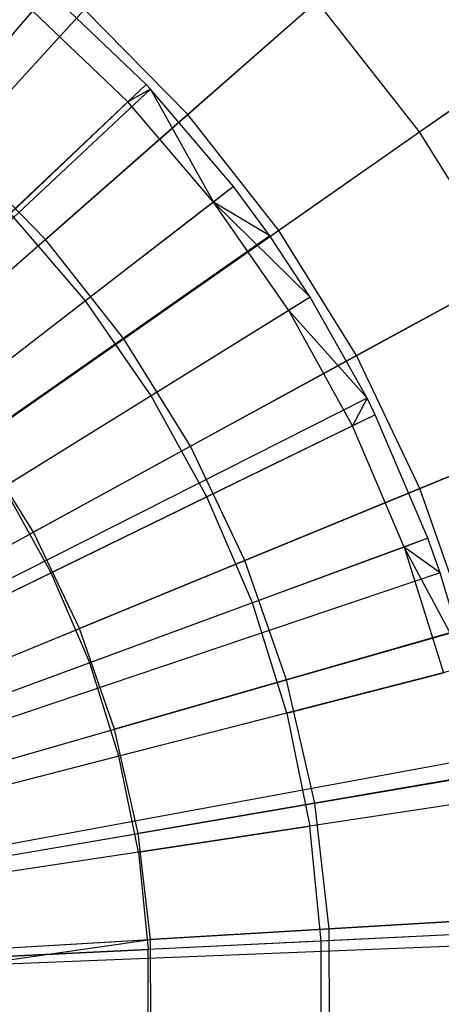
# Model space of a CAD drawing. Extents: x 0.2 to 44.2, y -21.9 to 24.
# Tile 55 of 239: x 7.639 to 8.353, y -3.761 to -2.091. Entities that reach past the tile are written whole.
import ezdxf

# ---------------------------------------------------------------- set-up
doc = ezdxf.new("R2010")
doc.units = 0
doc.header["$LTSCALE"] = 2.54
doc.layers.get('0').update_dxf_attribs({"color": 13, "linetype": 'CONTINUOUS'})

# ---------------------------------------------------------------- blocks, each defined once
blk = doc.blocks.new('GRUPUJ_2')
at = {"color": 0}
for p, q in [((3.7168, 16.1699, 34), (2.5158, 14.7759, 34.55)), ((3.7168, 16.1699, 34), (2.5158, 14.7759, 34.55)), ((3.8817, 16.0126, 34), (3.7168, 16.1699, 34)), ((3.8817, 16.0126, 34), (3.7168, 16.1699, 34)), ((3.6888, 16.1374, 34.0202), (3.5097, 15.9294, 34.1401)), ((3.6888, 16.1374, 34.0202), (3.5097, 15.9294, 34.1401)), ((3.8506, 15.983, 34.0202), (3.6888, 16.1374, 34.0202)), ((3.8506, 15.983, 34.0202), (3.6888, 16.1374, 34.0202)), ((3.8817, 16.0126, 34), (2.5472, 14.7458, 34.55)), ((3.8817, 16.0126, 34), (2.5472, 14.7458, 34.55)), ((3.8889, 16.005, 34), (2.5472, 14.7458, 34.55)), ((3.8889, 16.005, 34), (2.5472, 14.7458, 34.55)), ((3.8817, 16.0126, 34), (3.8506, 15.983, 34.0202)), ((3.8817, 16.0126, 34), (3.8506, 15.983, 34.0202)), ((3.8889, 16.005, 34), (3.8506, 15.983, 34.0202)), ((3.8889, 16.005, 34), (3.8506, 15.983, 34.0202)), ((3.8889, 16.005, 34), (3.8817, 16.0126, 34)), ((3.8889, 16.005, 34), (3.8817, 16.0126, 34)), ((4.0299, 15.8394, 34), (3.8889, 16.005, 34)), ((4.0299, 15.8394, 34), (3.8889, 16.005, 34)), ((3.8889, 16.005, 34), (3.9959, 15.8131, 34.0202)), ((3.8889, 16.005, 34), (3.9959, 15.8131, 34.0202)), ((3.8506, 15.983, 34.0202), (3.6513, 15.7943, 34.1401)), ((3.8506, 15.983, 34.0202), (3.6513, 15.7943, 34.1401)), ((3.9959, 15.8131, 34.0202), (3.8506, 15.983, 34.0202)), ((3.9959, 15.8131, 34.0202), (3.8506, 15.983, 34.0202)), ((4.0299, 15.8394, 34), (2.5729, 14.7157, 34.55)), ((4.0299, 15.8394, 34), (2.5729, 14.7157, 34.55)), ((4.0299, 15.8394, 34), (3.9959, 15.8131, 34.0202)), ((4.0299, 15.8394, 34), (3.9959, 15.8131, 34.0202)), ((4.0913, 15.7559, 34), (4.0299, 15.8394, 34)), ((4.0913, 15.7559, 34), (4.0299, 15.8394, 34)), ((3.9959, 15.8131, 34.0202), (3.7786, 15.6455, 34.1401)), ((3.9959, 15.8131, 34.0202), (3.7786, 15.6455, 34.1401)), ((4.1233, 15.6294, 34.0202), (3.9959, 15.8131, 34.0202)), ((4.1233, 15.6294, 34.0202), (3.9959, 15.8131, 34.0202)), ((4.1598, 15.6521, 34), (3.9959, 15.8131, 34.0202)), ((4.1598, 15.6521, 34), (3.9959, 15.8131, 34.0202)), ((4.0913, 15.7559, 34), (3.9959, 15.8131, 34.0202)), ((4.0913, 15.7559, 34), (3.9959, 15.8131, 34.0202)), ((3.7786, 15.6455, 34.1401), (3.6513, 15.7943, 34.1401)), ((3.7786, 15.6455, 34.1401), (3.6513, 15.7943, 34.1401)), ((4.0913, 15.7559, 34), (2.5841, 14.7004, 34.55)), ((4.0913, 15.7559, 34), (2.5841, 14.7004, 34.55)), ((4.1598, 15.6521, 34), (4.0913, 15.7559, 34)), ((4.1598, 15.6521, 34), (4.0913, 15.7559, 34)), ((4.1598, 15.6521, 34), (2.5966, 14.6815, 34.55)), ((4.1598, 15.6521, 34), (2.5966, 14.6815, 34.55)), ((4.1598, 15.6521, 34), (4.1233, 15.6294, 34.0202)), ((4.1598, 15.6521, 34), (4.1233, 15.6294, 34.0202)), ((4.2562, 15.4804, 34), (4.1598, 15.6521, 34)), ((4.2562, 15.4804, 34), (4.1598, 15.6521, 34)), ((3.7786, 15.6455, 34.1401), (3.546, 15.4661, 34.2518)), ((3.7786, 15.6455, 34.1401), (3.546, 15.4661, 34.2518)), ((3.8901, 15.4847, 34.1401), (3.7786, 15.6455, 34.1401)), ((3.8901, 15.4847, 34.1401), (3.7786, 15.6455, 34.1401)), ((4.1233, 15.6294, 34.0202), (3.8901, 15.4847, 34.1401)), ((4.1233, 15.6294, 34.0202), (3.8901, 15.4847, 34.1401)), ((4.2315, 15.4337, 34.0202), (4.1233, 15.6294, 34.0202)), ((4.2562, 15.4804, 34), (4.1233, 15.6294, 34.0202)), ((4.2315, 15.4337, 34.0202), (4.1233, 15.6294, 34.0202)), ((4.2562, 15.4804, 34), (4.1233, 15.6294, 34.0202)), ((3.8901, 15.4847, 34.1401), (3.6406, 15.3297, 34.2518)), ((3.8901, 15.4847, 34.1401), (3.6406, 15.3297, 34.2518)), ((3.9848, 15.3133, 34.1401), (3.8901, 15.4847, 34.1401)), ((3.9848, 15.3133, 34.1401), (3.8901, 15.4847, 34.1401)), ((4.2562, 15.4804, 34), (2.6141, 14.6502, 34.55)), ((4.2562, 15.4804, 34), (2.6141, 14.6502, 34.55)), ((4.2562, 15.4804, 34), (4.2315, 15.4337, 34.0202)), ((4.2562, 15.4804, 34), (4.2315, 15.4337, 34.0202)), ((4.27, 15.4526, 34), (4.2562, 15.4804, 34)), ((4.27, 15.4526, 34), (4.2562, 15.4804, 34)), ((4.27, 15.4526, 34), (2.6167, 14.6452, 34.55)), ((4.27, 15.4526, 34), (2.6167, 14.6452, 34.55)), ((4.27, 15.4526, 34), (4.2315, 15.4337, 34.0202)), ((4.27, 15.4526, 34), (4.2315, 15.4337, 34.0202)), ((4.3595, 15.243, 34), (4.27, 15.4526, 34)), ((4.3595, 15.243, 34), (4.27, 15.4526, 34)), ((4.2315, 15.4337, 34.0202), (3.9848, 15.3133, 34.1401)), ((4.2315, 15.4337, 34.0202), (3.9848, 15.3133, 34.1401)), ((4.3193, 15.2281, 34.0202), (4.2315, 15.4337, 34.0202)), ((4.3193, 15.2281, 34.0202), (4.2315, 15.4337, 34.0202)), ((3.7209, 15.1844, 34.2518), (3.6406, 15.3297, 34.2518)), ((3.7209, 15.1844, 34.2518), (3.6406, 15.3297, 34.2518)), ((3.9848, 15.3133, 34.1401), (3.7209, 15.1844, 34.2518)), ((3.9848, 15.3133, 34.1401), (3.7209, 15.1844, 34.2518)), ((4.0617, 15.1333, 34.1401), (3.9848, 15.3133, 34.1401)), ((4.0617, 15.1333, 34.1401), (3.9848, 15.3133, 34.1401)), ((4.3595, 15.243, 34), (2.633, 14.607, 34.55)), ((4.3595, 15.243, 34), (2.633, 14.607, 34.55)), ((4.3595, 15.243, 34), (4.3193, 15.2281, 34.0202)), ((4.3595, 15.243, 34), (4.3193, 15.2281, 34.0202)), ((4.3802, 15.1843, 34), (4.3595, 15.243, 34)), ((4.3802, 15.1843, 34), (4.3595, 15.243, 34)), ((4.3193, 15.2281, 34.0202), (4.0617, 15.1333, 34.1401)), ((4.3193, 15.2281, 34.0202), (4.0617, 15.1333, 34.1401)), ((4.3193, 15.2281, 34.0202), (4.3858, 15.0147, 34.0202)), ((4.3802, 15.1843, 34), (4.3193, 15.2281, 34.0202)), ((4.4274, 15.0254, 34), (4.3193, 15.2281, 34.0202)), ((4.4274, 15.0254, 34), (4.3193, 15.2281, 34.0202)), ((4.3193, 15.2281, 34.0202), (4.3858, 15.0147, 34.0202)), ((4.3802, 15.1843, 34), (4.3193, 15.2281, 34.0202)), ((4.3802, 15.1843, 34), (2.6367, 14.5963, 34.55)), ((4.3802, 15.1843, 34), (2.6367, 14.5963, 34.55)), ((3.7209, 15.1844, 34.2518), (3.4524, 15.0533, 34.3487)), ((3.7209, 15.1844, 34.2518), (3.4524, 15.0533, 34.3487)), ((3.7861, 15.0317, 34.2518), (3.7209, 15.1844, 34.2518)), ((3.7861, 15.0317, 34.2518), (3.7209, 15.1844, 34.2518)), ((4.4274, 15.0254, 34), (4.3802, 15.1843, 34)), ((4.4274, 15.0254, 34), (4.3802, 15.1843, 34)), ((4.0617, 15.1333, 34.1401), (3.7861, 15.0317, 34.2518)), ((4.0617, 15.1333, 34.1401), (3.7861, 15.0317, 34.2518)), ((4.12, 14.9464, 34.1401), (4.0617, 15.1333, 34.1401)), ((4.12, 14.9464, 34.1401), (4.0617, 15.1333, 34.1401)), ((4.4274, 15.0254, 34), (2.6453, 14.5673, 34.55)), ((4.4274, 15.0254, 34), (2.6453, 14.5673, 34.55)), ((3.7861, 15.0317, 34.2518), (3.5057, 14.9284, 34.3487)), ((3.7861, 15.0317, 34.2518), (3.5057, 14.9284, 34.3487)), ((3.8355, 14.8733, 34.2518), (3.7861, 15.0317, 34.2518)), ((3.8355, 14.8733, 34.2518), (3.7861, 15.0317, 34.2518)), ((4.12, 14.9464, 34.1401), (4.3858, 15.0147, 34.0202)), ((4.12, 14.9464, 34.1401), (4.3858, 15.0147, 34.0202)), ((4.12, 14.9464, 34.1401), (3.8355, 14.8733, 34.2518)), ((4.12, 14.9464, 34.1401), (3.8355, 14.8733, 34.2518)), ((4.12, 14.9464, 34.1401), (4.1591, 14.7546, 34.1401)), ((4.12, 14.9464, 34.1401), (4.1591, 14.7546, 34.1401)), ((4.4609, 14.8736, 34), (2.6514, 14.5397, 34.55)), ((4.4609, 14.8736, 34), (2.6514, 14.5397, 34.55)), ((3.8355, 14.8733, 34.2518), (3.5461, 14.7989, 34.3487)), ((3.8355, 14.8733, 34.2518), (3.5461, 14.7989, 34.3487)), ((3.8686, 14.7106, 34.2518), (3.8355, 14.8733, 34.2518)), ((3.8686, 14.7106, 34.2518), (3.8355, 14.8733, 34.2518)), ((4.4729, 14.8021, 34), (2.6536, 14.5266, 34.55)), ((4.4729, 14.8021, 34), (2.6536, 14.5266, 34.55)), ((4.4304, 14.7956, 34.0202), (4.1591, 14.7546, 34.1401)), ((4.4304, 14.7956, 34.0202), (4.1591, 14.7546, 34.1401)), ((3.8686, 14.7106, 34.2518), (4.1591, 14.7546, 34.1401)), ((3.8686, 14.7106, 34.2518), (4.1591, 14.7546, 34.1401)), ((4.1785, 14.5597, 34.1401), (4.1591, 14.7546, 34.1401)), ((4.1785, 14.5597, 34.1401), (4.1591, 14.7546, 34.1401)), ((3.8686, 14.7106, 34.2518), (3.5732, 14.6658, 34.3487)), ((3.8686, 14.7106, 34.2518), (3.5732, 14.6658, 34.3487)), ((3.8686, 14.7106, 34.2518), (3.8851, 14.5454, 34.2518)), ((3.8686, 14.7106, 34.2518), (3.8851, 14.5454, 34.2518)), ((4.4955, 14.5753, 34), (2.6577, 14.4853, 34.55)), ((4.4955, 14.5753, 34), (2.6577, 14.4853, 34.55)), ((4.4527, 14.5732, 34.0202), (4.1785, 14.5597, 34.1401)), ((4.4527, 14.5732, 34.0202), (4.1785, 14.5597, 34.1401)), ((4.4965, 14.5546, 34), (2.6579, 14.4815, 34.55)), ((4.4965, 14.5546, 34), (2.6579, 14.4815, 34.55)), ((4.1785, 14.5597, 34.1401), (3.8851, 14.5454, 34.2518)), ((4.1785, 14.5597, 34.1401), (3.8851, 14.5454, 34.2518)), ((4.1782, 14.364, 34.1401), (4.1785, 14.5597, 34.1401)), ((4.1782, 14.364, 34.1401), (4.1785, 14.5597, 34.1401)), ((3.5867, 14.5308, 34.3487), (3.8851, 14.5454, 34.2518)), ((3.5867, 14.5308, 34.3487), (3.8851, 14.5454, 34.2518)), ((3.8849, 14.3794, 34.2518), (3.8851, 14.5454, 34.2518)), ((3.8849, 14.3794, 34.2518), (3.8851, 14.5454, 34.2518))]:
    blk.add_line(p, q, dxfattribs=at)
blk = doc.blocks.new('KARO-10934_STL')
at = {"color": 0}
blk.add_blockref('GRUPUJ_2', (3.9714, -18.2138, 12.8689), dxfattribs=at)
blk = doc.blocks.new('GRUPUJ_1')
at = {"color": 0}
for p, q in [((7.3102, 19.6295, 34.3247), (7.7229, 20.0816, 34.5731)), ((7.3102, 19.6295, 34.3247), (7.7229, 20.0816, 34.5731)), ((8.1501, 20.082, 45.2719), (7.7016, 19.6881, 45.5549)), ((8.1501, 20.082, 45.2719), (7.7016, 19.6881, 45.5549)), ((8.0945, 19.6585, 34.5731), (8.5706, 19.9916, 34.8873)), ((8.0945, 19.6585, 34.5731), (8.5706, 19.9916, 34.8873)), ((7.4604, 19.4764, 34.3247), (7.9204, 19.8803, 34.5731)), ((7.4604, 19.4764, 34.3247), (7.9204, 19.8803, 34.5731)), ((8.0945, 19.6585, 34.5731), (7.9204, 19.8803, 34.5731)), ((8.0945, 19.6585, 34.5731), (7.9204, 19.8803, 34.5731)), ((7.5266, 19.8665, 45.5549), (7.1056, 19.4054, 45.7705)), ((7.5266, 19.8665, 45.5549), (7.1056, 19.4054, 45.7705)), ((7.7016, 19.6881, 45.5549), (7.5266, 19.8665, 45.5549)), ((7.7016, 19.6881, 45.5549), (7.5266, 19.8665, 45.5549)), ((8.345, 19.8338, 45.2719), (7.8559, 19.4916, 45.5549)), ((8.345, 19.8338, 45.2719), (7.8559, 19.4916, 45.5549)), ((7.7016, 19.6881, 45.5549), (7.2324, 19.2761, 45.7705)), ((7.7016, 19.6881, 45.5549), (7.2324, 19.2761, 45.7705)), ((7.8559, 19.4916, 45.5549), (7.7016, 19.6881, 45.5549)), ((7.8559, 19.4916, 45.5549), (7.7016, 19.6881, 45.5549)), ((7.5929, 19.3076, 34.3247), (8.0945, 19.6585, 34.5731)), ((7.5929, 19.3076, 34.3247), (8.0945, 19.6585, 34.5731)), ((8.2431, 19.4189, 34.5731), (8.0945, 19.6585, 34.5731)), ((8.2431, 19.4189, 34.5731), (8.0945, 19.6585, 34.5731)), ((7.4604, 19.4764, 34.3247), (7.3102, 19.6295, 34.3247)), ((7.4604, 19.4764, 34.3247), (7.3102, 19.6295, 34.3247)), ((8.5114, 19.5655, 45.2719), (7.9876, 19.2793, 45.5549)), ((8.5114, 19.5655, 45.2719), (7.9876, 19.2793, 45.5549)), ((7.8559, 19.4916, 45.5549), (7.3442, 19.1337, 45.7705)), ((7.8559, 19.4916, 45.5549), (7.3442, 19.1337, 45.7705)), ((7.9876, 19.2793, 45.5549), (7.8559, 19.4916, 45.5549)), ((7.9876, 19.2793, 45.5549), (7.8559, 19.4916, 45.5549)), ((6.9827, 19.0569, 34.145), (7.4604, 19.4764, 34.3247)), ((6.9827, 19.0569, 34.145), (7.4604, 19.4764, 34.3247)), ((7.5929, 19.3076, 34.3247), (7.4604, 19.4764, 34.3247)), ((7.5929, 19.3076, 34.3247), (7.4604, 19.4764, 34.3247)), ((7.706, 19.1254, 34.3247), (8.2431, 19.4189, 34.5731)), ((7.706, 19.1254, 34.3247), (8.2431, 19.4189, 34.5731)), ((7.0719, 18.9432, 34.145), (7.5929, 19.3076, 34.3247)), ((7.0719, 18.9432, 34.145), (7.5929, 19.3076, 34.3247)), ((7.706, 19.1254, 34.3247), (7.5929, 19.3076, 34.3247)), ((7.706, 19.1254, 34.3247), (7.5929, 19.3076, 34.3247)), ((7.9876, 19.2793, 45.5549), (7.4396, 18.9798, 45.7705)), ((7.9876, 19.2793, 45.5549), (7.4396, 18.9798, 45.7705)), ((8.0951, 19.0537, 45.5549), (7.9876, 19.2793, 45.5549)), ((8.0951, 19.0537, 45.5549), (7.9876, 19.2793, 45.5549)), ((8.6473, 19.2807, 45.2719), (8.0951, 19.0537, 45.5549)), ((8.6473, 19.2807, 45.2719), (8.0951, 19.0537, 45.5549)), ((7.7983, 18.9317, 34.3247), (8.3645, 19.1644, 34.5731)), ((7.7983, 18.9317, 34.3247), (8.3645, 19.1644, 34.5731)), ((7.1481, 18.8205, 34.145), (7.706, 19.1254, 34.3247)), ((7.1481, 18.8205, 34.145), (7.706, 19.1254, 34.3247)), ((7.4396, 18.9798, 45.7705), (7.3442, 19.1337, 45.7705)), ((7.4396, 18.9798, 45.7705), (7.3442, 19.1337, 45.7705)), ((7.7983, 18.9317, 34.3247), (7.706, 19.1254, 34.3247)), ((7.7983, 18.9317, 34.3247), (7.706, 19.1254, 34.3247)), ((8.0951, 19.0537, 45.5549), (7.5176, 18.8164, 45.7705)), ((8.0951, 19.0537, 45.5549), (7.5176, 18.8164, 45.7705)), ((8.1773, 18.8178, 45.5549), (8.0951, 19.0537, 45.5549)), ((8.1773, 18.8178, 45.5549), (8.0951, 19.0537, 45.5549)), ((6.8742, 18.6708, 45.9162), (7.4396, 18.9798, 45.7705)), ((6.8742, 18.6708, 45.9162), (7.4396, 18.9798, 45.7705)), ((7.5176, 18.8164, 45.7705), (7.4396, 18.9798, 45.7705)), ((7.5176, 18.8164, 45.7705), (7.4396, 18.9798, 45.7705)), ((7.2103, 18.6901, 34.145), (7.7983, 18.9317, 34.3247)), ((7.2103, 18.6901, 34.145), (7.7983, 18.9317, 34.3247)), ((7.8688, 18.7291, 34.3247), (7.7983, 18.9317, 34.3247)), ((7.8688, 18.7291, 34.3247), (7.7983, 18.9317, 34.3247)), ((7.8688, 18.7291, 34.3247), (8.4571, 18.8981, 34.5731)), ((7.8688, 18.7291, 34.3247), (8.4571, 18.8981, 34.5731)), ((6.9216, 18.5714, 45.9162), (7.5176, 18.8164, 45.7705)), ((6.9216, 18.5714, 45.9162), (7.5176, 18.8164, 45.7705)), ((7.5771, 18.6454, 45.7705), (7.5176, 18.8164, 45.7705)), ((7.5771, 18.6454, 45.7705), (7.5176, 18.8164, 45.7705)), ((8.1773, 18.8178, 45.5549), (7.5771, 18.6454, 45.7705)), ((8.1773, 18.8178, 45.5549), (7.5771, 18.6454, 45.7705)), ((7.2578, 18.5536, 34.145), (7.8688, 18.7291, 34.3247)), ((7.2578, 18.5536, 34.145), (7.8688, 18.7291, 34.3247)), ((7.9166, 18.52, 34.3247), (7.8688, 18.7291, 34.3247)), ((7.9166, 18.52, 34.3247), (7.8688, 18.7291, 34.3247)), ((6.9578, 18.4675, 45.9162), (7.5771, 18.6454, 45.7705)), ((6.9578, 18.4675, 45.9162), (7.5771, 18.6454, 45.7705)), ((7.6174, 18.4688, 45.7705), (7.5771, 18.6454, 45.7705)), ((7.6174, 18.4688, 45.7705), (7.5771, 18.6454, 45.7705)), ((7.9166, 18.52, 34.3247), (8.5199, 18.6233, 34.5731)), ((7.9166, 18.52, 34.3247), (8.5199, 18.6233, 34.5731)), ((8.2329, 18.5742, 45.5549), (7.6174, 18.4688, 45.7705)), ((8.2329, 18.5742, 45.5549), (7.6174, 18.4688, 45.7705)), ((7.29, 18.4128, 34.145), (7.9166, 18.52, 34.3247)), ((7.29, 18.4128, 34.145), (7.9166, 18.52, 34.3247)), ((7.941, 18.3069, 34.3247), (7.9166, 18.52, 34.3247)), ((7.941, 18.3069, 34.3247), (7.9166, 18.52, 34.3247)), ((6.9823, 18.3601, 45.9162), (7.6174, 18.4688, 45.7705)), ((6.9823, 18.3601, 45.9162), (7.6174, 18.4688, 45.7705)), ((7.6381, 18.289, 45.7705), (7.6174, 18.4688, 45.7705)), ((7.6381, 18.289, 45.7705), (7.6174, 18.4688, 45.7705)), ((7.941, 18.3069, 34.3247), (8.5521, 18.3432, 34.5731)), ((7.941, 18.3069, 34.3247), (8.5521, 18.3432, 34.5731)), ((8.2614, 18.3259, 45.5549), (7.6381, 18.289, 45.7705)), ((8.2614, 18.3259, 45.5549), (7.6381, 18.289, 45.7705)), ((7.3064, 18.2693, 34.145), (7.941, 18.3069, 34.3247)), ((7.3064, 18.2693, 34.145), (7.941, 18.3069, 34.3247)), ((7.9419, 18.0924, 34.3247), (7.941, 18.3069, 34.3247)), ((7.9419, 18.0924, 34.3247), (7.941, 18.3069, 34.3247)), ((6.9949, 18.2508, 45.9162), (7.6381, 18.289, 45.7705)), ((6.9949, 18.2508, 45.9162), (7.6381, 18.289, 45.7705)), ((6.9966, 18.1958, 45.9162), (7.6381, 18.289, 45.7705)), ((6.9966, 18.1958, 45.9162), (7.6381, 18.289, 45.7705)), ((7.6388, 18.1079, 45.7705), (7.6381, 18.289, 45.7705)), ((7.6388, 18.1079, 45.7705), (7.6381, 18.289, 45.7705))]:
    blk.add_line(p, q, dxfattribs=at)
blk = doc.blocks.new('GRUPUJ_3')
at = {"color": 0}
for name, p in [('GRUPUJ_1', (0, 0)), ('KARO-10934_STL', (-0.2222, 21.9402, -1.2505))]:
    blk.add_blockref(name, p, dxfattribs=at)

msp = doc.modelspace()

# ---------------------------------------------------------------- block references
at = {"color": 0}
msp.add_blockref('GRUPUJ_3', (0.2222, -21.9402, 1.2505), dxfattribs=at)

doc.saveas('drawing.dxf')
